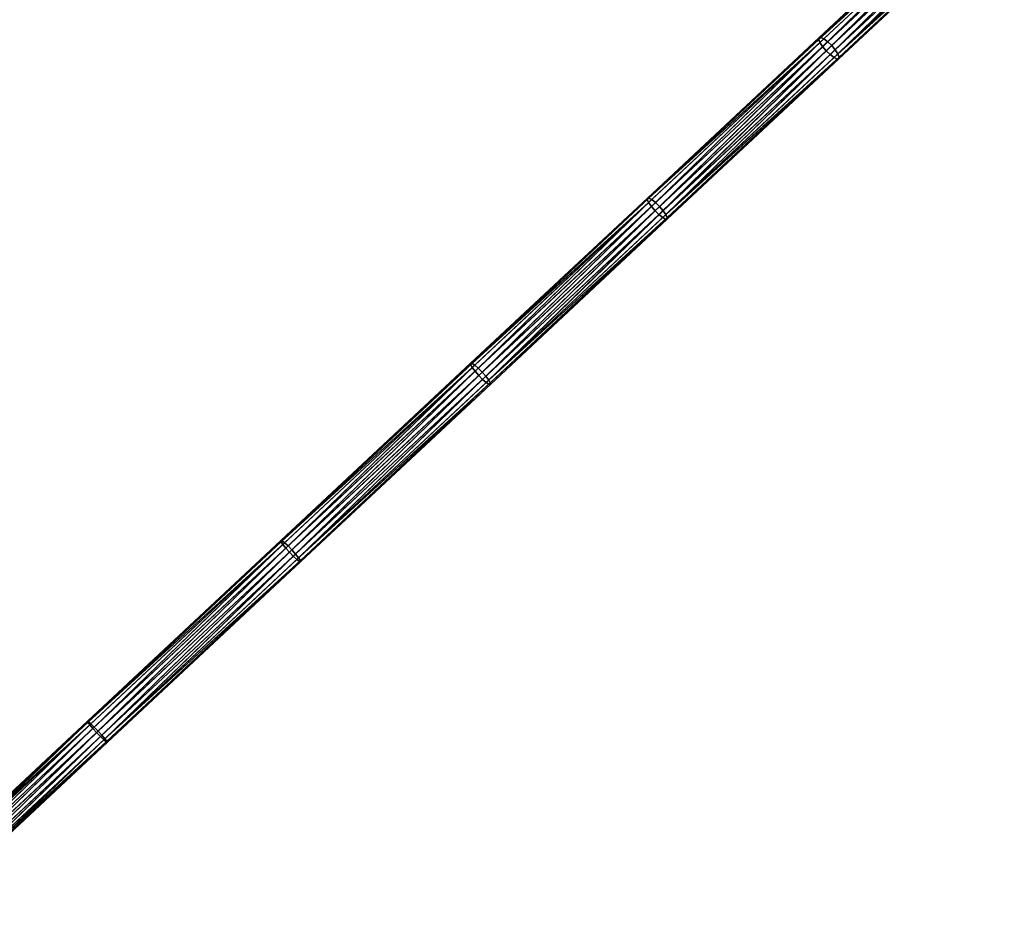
# Model space of a CAD drawing. Header units: millimetres. Extents: x 64 to 3333, y 103 to 3347.
# Tile 67 of 256: x 1356 to 1525, y 1409 to 1566. Entities that reach past the tile are written whole.
import ezdxf

# ---------------------------------------------------------------- set-up
doc = ezdxf.new("R2010")
doc.units = ezdxf.units.MM
doc.header["$LTSCALE"] = 25.4
doc.layers.get('0').update_dxf_attribs({"true_color": 0xff5454})

# ---------------------------------------------------------------- blocks, each defined once
blk = doc.blocks.new('SPIDER-6785-9743.STL')
at = {"color": 0}
mesh = blk.add_polyface(dxfattribs=at)
corners = [(1521.33, 1588.65, 1112.68), (1493.06, 1562.48, 1100.18), (1493.01, 1562.17, 1101.1), (1521.42, 1588.99, 1111.77)]
mesh.append_faces([[corners[k] for k in face] for face in [(0, 1, 2), (1, 0, 3)]], dxfattribs={"vtx0": -1, "color": 0})
mesh = blk.add_polyface(dxfattribs=at)
corners = [(1521.52, 1588.08, 1113.45), (1493.01, 1562.17, 1101.1), (1493.22, 1561.63, 1101.89), (1521.33, 1588.65, 1112.68)]
mesh.append_faces([[corners[k] for k in face] for face in [(0, 1, 2), (1, 0, 3)]], dxfattribs={"vtx0": -1, "color": 0})
mesh = blk.add_polyface(dxfattribs=at)
corners = [(1493.06, 1562.48, 1100.18), (1521.77, 1589.06, 1110.86), (1493.37, 1562.52, 1099.26), (1521.42, 1588.99, 1111.77)]
mesh.append_faces([[corners[k] for k in face] for face in [(0, 1, 2), (1, 0, 3)]], dxfattribs={"vtx0": -1, "color": 0})
mesh = blk.add_polyface(dxfattribs=at)
corners = [(1493.37, 1562.52, 1099.26), (1522.32, 1588.83, 1110.09), (1493.9, 1562.26, 1098.47), (1521.77, 1589.06, 1110.86)]
mesh.append_faces([[corners[k] for k in face] for face in [(0, 1, 2), (1, 0, 3)]], dxfattribs={"vtx0": -1, "color": 0})
mesh = blk.add_polyface(dxfattribs=at)
corners = [(1522.32, 1588.83, 1110.09), (1494.55, 1561.77, 1097.95), (1493.9, 1562.26, 1098.47), (1523, 1588.36, 1109.57)]
mesh.append_faces([[corners[k] for k in face] for face in [(0, 1, 2), (1, 0, 3)]], dxfattribs={"vtx0": -1, "color": 0})
mesh = blk.add_polyface(dxfattribs=at)
corners = [(1523, 1588.36, 1109.57), (1495.24, 1561.1, 1097.77), (1494.55, 1561.77, 1097.95), (1523.69, 1587.7, 1109.39)]
mesh.append_faces([[corners[k] for k in face] for face in [(0, 1, 2), (1, 0, 3)]], dxfattribs={"vtx0": -1, "color": 0})
mesh = blk.add_polyface(dxfattribs=at)
corners = [(1493.67, 1560.94, 1102.41), (1521.52, 1588.08, 1113.45), (1493.22, 1561.63, 1101.89), (1521.95, 1587.37, 1113.96)]
mesh.append_faces([[corners[k] for k in face] for face in [(0, 1, 2), (1, 0, 3)]], dxfattribs={"vtx0": -1, "color": 0})
mesh = blk.add_polyface(dxfattribs=at)
corners = [(1494.29, 1560.21, 1102.59), (1521.95, 1587.37, 1113.96), (1493.67, 1560.94, 1102.41), (1522.56, 1586.63, 1114.14)]
mesh.append_faces([[corners[k] for k in face] for face in [(0, 1, 2), (1, 0, 3)]], dxfattribs={"vtx0": -1, "color": 0})
mesh = blk.add_polyface(dxfattribs=at)
corners = [(1494.98, 1559.55, 1102.41), (1522.56, 1586.63, 1114.14), (1494.29, 1560.21, 1102.59), (1523.25, 1585.98, 1113.96)]
mesh.append_faces([[corners[k] for k in face] for face in [(0, 1, 2), (1, 0, 3)]], dxfattribs={"vtx0": -1, "color": 0})
mesh = blk.add_polyface(dxfattribs=at)
corners = [(1523.69, 1587.7, 1109.39), (1495.86, 1560.37, 1097.95), (1495.24, 1561.1, 1097.77), (1524.3, 1586.96, 1109.57)]
mesh.append_faces([[corners[k] for k in face] for face in [(0, 1, 2), (1, 0, 3)]], dxfattribs={"vtx0": -1, "color": 0})
mesh = blk.add_polyface(dxfattribs=at)
corners = [(1524.3, 1586.96, 1109.57), (1496.31, 1559.68, 1098.47), (1495.86, 1560.37, 1097.95), (1524.74, 1586.25, 1110.09)]
mesh.append_faces([[corners[k] for k in face] for face in [(0, 1, 2), (1, 0, 3)]], dxfattribs={"vtx0": -1, "color": 0})
mesh = blk.add_polyface(dxfattribs=at)
corners = [(1495.64, 1559.05, 1101.89), (1523.25, 1585.98, 1113.96), (1494.98, 1559.55, 1102.41), (1523.93, 1585.5, 1113.45)]
mesh.append_faces([[corners[k] for k in face] for face in [(0, 1, 2), (1, 0, 3)]], dxfattribs={"vtx0": -1, "color": 0})
mesh = blk.add_polyface(dxfattribs=at)
corners = [(1524.49, 1585.28, 1112.68), (1495.64, 1559.05, 1101.89), (1496.16, 1558.8, 1101.1), (1523.93, 1585.5, 1113.45)]
mesh.append_faces([[corners[k] for k in face] for face in [(0, 1, 2), (1, 0, 3)]], dxfattribs={"vtx0": -1, "color": 0})
mesh = blk.add_polyface(dxfattribs=at)
corners = [(1524.83, 1585.34, 1111.77), (1496.16, 1558.8, 1101.1), (1496.47, 1558.83, 1100.18), (1524.49, 1585.28, 1112.68)]
mesh.append_faces([[corners[k] for k in face] for face in [(0, 1, 2), (1, 0, 3)]], dxfattribs={"vtx0": -1, "color": 0})
mesh = blk.add_polyface(dxfattribs=at)
corners = [(1496.31, 1559.68, 1098.47), (1524.92, 1585.68, 1110.86), (1496.53, 1559.14, 1099.26), (1524.74, 1586.25, 1110.09)]
mesh.append_faces([[corners[k] for k in face] for face in [(0, 1, 2), (1, 0, 3)]], dxfattribs={"vtx0": -1, "color": 0})
mesh = blk.add_polyface(dxfattribs=at)
corners = [(1496.53, 1559.14, 1099.26), (1524.83, 1585.34, 1111.77), (1496.47, 1558.83, 1100.18), (1524.92, 1585.68, 1110.86)]
mesh.append_faces([[corners[k] for k in face] for face in [(0, 1, 2), (1, 0, 3)]], dxfattribs={"vtx0": -1, "color": 0})
mesh = blk.add_polyface(dxfattribs=at)
corners = [(1493.01, 1562.17, 1101.1), (1463.54, 1534.89, 1090.33), (1463.52, 1534.61, 1091.26), (1493.06, 1562.48, 1100.18)]
mesh.append_faces([[corners[k] for k in face] for face in [(0, 1, 2), (1, 0, 3)]], dxfattribs={"vtx0": -1, "color": 0})
mesh = blk.add_polyface(dxfattribs=at)
corners = [(1493.22, 1561.63, 1101.89), (1463.52, 1534.61, 1091.26), (1463.76, 1534.1, 1092.05), (1493.01, 1562.17, 1101.1)]
mesh.append_faces([[corners[k] for k in face] for face in [(0, 1, 2), (1, 0, 3)]], dxfattribs={"vtx0": -1, "color": 0})
mesh = blk.add_polyface(dxfattribs=at)
corners = [(1463.54, 1534.89, 1090.33), (1493.37, 1562.52, 1099.26), (1463.82, 1534.89, 1089.39), (1493.06, 1562.48, 1100.18)]
mesh.append_faces([[corners[k] for k in face] for face in [(0, 1, 2), (1, 0, 3)]], dxfattribs={"vtx0": -1, "color": 0})
mesh = blk.add_polyface(dxfattribs=at)
corners = [(1464.23, 1533.43, 1092.58), (1493.22, 1561.63, 1101.89), (1463.76, 1534.1, 1092.05), (1493.67, 1560.94, 1102.41)]
mesh.append_faces([[corners[k] for k in face] for face in [(0, 1, 2), (1, 0, 3)]], dxfattribs={"vtx0": -1, "color": 0})
mesh = blk.add_polyface(dxfattribs=at)
corners = [(1463.82, 1534.89, 1089.39), (1493.9, 1562.26, 1098.47), (1464.31, 1534.61, 1088.6), (1493.37, 1562.52, 1099.26)]
mesh.append_faces([[corners[k] for k in face] for face in [(0, 1, 2), (1, 0, 3)]], dxfattribs={"vtx0": -1, "color": 0})
mesh = blk.add_polyface(dxfattribs=at)
corners = [(1493.9, 1562.26, 1098.47), (1464.95, 1534.1, 1088.07), (1464.31, 1534.61, 1088.6), (1494.55, 1561.77, 1097.95)]
mesh.append_faces([[corners[k] for k in face] for face in [(0, 1, 2), (1, 0, 3)]], dxfattribs={"vtx0": -1, "color": 0})
mesh = blk.add_polyface(dxfattribs=at)
corners = [(1494.55, 1561.77, 1097.95), (1465.63, 1533.43, 1087.88), (1464.95, 1534.1, 1088.07), (1495.24, 1561.1, 1097.77)]
mesh.append_faces([[corners[k] for k in face] for face in [(0, 1, 2), (1, 0, 3)]], dxfattribs={"vtx0": -1, "color": 0})
mesh = blk.add_polyface(dxfattribs=at)
corners = [(1495.24, 1561.1, 1097.77), (1466.26, 1532.7, 1088.07), (1465.63, 1533.43, 1087.88), (1495.86, 1560.37, 1097.95)]
mesh.append_faces([[corners[k] for k in face] for face in [(0, 1, 2), (1, 0, 3)]], dxfattribs={"vtx0": -1, "color": 0})
mesh = blk.add_polyface(dxfattribs=at)
corners = [(1464.86, 1532.7, 1092.77), (1493.67, 1560.94, 1102.41), (1464.23, 1533.43, 1092.58), (1494.29, 1560.21, 1102.59)]
mesh.append_faces([[corners[k] for k in face] for face in [(0, 1, 2), (1, 0, 3)]], dxfattribs={"vtx0": -1, "color": 0})
mesh = blk.add_polyface(dxfattribs=at)
corners = [(1465.54, 1532.03, 1092.58), (1494.29, 1560.21, 1102.59), (1464.86, 1532.7, 1092.77), (1494.98, 1559.55, 1102.41)]
mesh.append_faces([[corners[k] for k in face] for face in [(0, 1, 2), (1, 0, 3)]], dxfattribs={"vtx0": -1, "color": 0})
mesh = blk.add_polyface(dxfattribs=at)
corners = [(1466.18, 1531.52, 1092.05), (1494.98, 1559.55, 1102.41), (1465.54, 1532.03, 1092.58), (1495.64, 1559.05, 1101.89)]
mesh.append_faces([[corners[k] for k in face] for face in [(0, 1, 2), (1, 0, 3)]], dxfattribs={"vtx0": -1, "color": 0})
mesh = blk.add_polyface(dxfattribs=at)
corners = [(1495.86, 1560.37, 1097.95), (1466.73, 1532.03, 1088.6), (1466.26, 1532.7, 1088.07), (1496.31, 1559.68, 1098.47)]
mesh.append_faces([[corners[k] for k in face] for face in [(0, 1, 2), (1, 0, 3)]], dxfattribs={"vtx0": -1, "color": 0})
mesh = blk.add_polyface(dxfattribs=at)
corners = [(1466.73, 1532.03, 1088.6), (1496.53, 1559.14, 1099.26), (1466.97, 1531.52, 1089.39), (1496.31, 1559.68, 1098.47)]
mesh.append_faces([[corners[k] for k in face] for face in [(0, 1, 2), (1, 0, 3)]], dxfattribs={"vtx0": -1, "color": 0})
mesh = blk.add_polyface(dxfattribs=at)
corners = [(1496.16, 1558.8, 1101.1), (1466.18, 1531.52, 1092.05), (1466.67, 1531.24, 1091.26), (1495.64, 1559.05, 1101.89)]
mesh.append_faces([[corners[k] for k in face] for face in [(0, 1, 2), (1, 0, 3)]], dxfattribs={"vtx0": -1, "color": 0})
mesh = blk.add_polyface(dxfattribs=at)
corners = [(1496.47, 1558.83, 1100.18), (1466.67, 1531.24, 1091.26), (1466.95, 1531.24, 1090.33), (1496.16, 1558.8, 1101.1)]
mesh.append_faces([[corners[k] for k in face] for face in [(0, 1, 2), (1, 0, 3)]], dxfattribs={"vtx0": -1, "color": 0})
mesh = blk.add_polyface(dxfattribs=at)
corners = [(1466.97, 1531.52, 1089.39), (1496.47, 1558.83, 1100.18), (1466.95, 1531.24, 1090.33), (1496.53, 1559.14, 1099.26)]
mesh.append_faces([[corners[k] for k in face] for face in [(0, 1, 2), (1, 0, 3)]], dxfattribs={"vtx0": -1, "color": 0})
mesh = blk.add_polyface(dxfattribs=at)
corners = [(1463.52, 1534.61, 1091.26), (1433.14, 1506.48, 1082.31), (1433.15, 1506.23, 1083.25), (1463.54, 1534.89, 1090.33)]
mesh.append_faces([[corners[k] for k in face] for face in [(0, 1, 2), (1, 0, 3)]], dxfattribs={"vtx0": -1, "color": 0})
mesh = blk.add_polyface(dxfattribs=at)
corners = [(1433.14, 1506.48, 1082.31), (1463.82, 1534.89, 1089.39), (1433.39, 1506.45, 1081.36), (1463.54, 1534.89, 1090.33)]
mesh.append_faces([[corners[k] for k in face] for face in [(0, 1, 2), (1, 0, 3)]], dxfattribs={"vtx0": -1, "color": 0})
mesh = blk.add_polyface(dxfattribs=at)
corners = [(1463.76, 1534.1, 1092.05), (1433.15, 1506.23, 1083.25), (1433.43, 1505.74, 1084.05), (1463.52, 1534.61, 1091.26)]
mesh.append_faces([[corners[k] for k in face] for face in [(0, 1, 2), (1, 0, 3)]], dxfattribs={"vtx0": -1, "color": 0})
mesh = blk.add_polyface(dxfattribs=at)
corners = [(1433.39, 1506.45, 1081.36), (1464.31, 1534.61, 1088.6), (1433.86, 1506.15, 1080.56), (1463.82, 1534.89, 1089.39)]
mesh.append_faces([[corners[k] for k in face] for face in [(0, 1, 2), (1, 0, 3)]], dxfattribs={"vtx0": -1, "color": 0})
mesh = blk.add_polyface(dxfattribs=at)
corners = [(1433.91, 1505.09, 1084.58), (1463.76, 1534.1, 1092.05), (1433.43, 1505.74, 1084.05), (1464.23, 1533.43, 1092.58)]
mesh.append_faces([[corners[k] for k in face] for face in [(0, 1, 2), (1, 0, 3)]], dxfattribs={"vtx0": -1, "color": 0})
mesh = blk.add_polyface(dxfattribs=at)
corners = [(1464.31, 1534.61, 1088.6), (1434.47, 1505.61, 1080.03), (1433.86, 1506.15, 1080.56), (1464.95, 1534.1, 1088.07)]
mesh.append_faces([[corners[k] for k in face] for face in [(0, 1, 2), (1, 0, 3)]], dxfattribs={"vtx0": -1, "color": 0})
mesh = blk.add_polyface(dxfattribs=at)
corners = [(1464.95, 1534.1, 1088.07), (1435.15, 1504.94, 1079.84), (1434.47, 1505.61, 1080.03), (1465.63, 1533.43, 1087.88)]
mesh.append_faces([[corners[k] for k in face] for face in [(0, 1, 2), (1, 0, 3)]], dxfattribs={"vtx0": -1, "color": 0})
mesh = blk.add_polyface(dxfattribs=at)
corners = [(1434.54, 1504.37, 1084.77), (1464.23, 1533.43, 1092.58), (1433.91, 1505.09, 1084.58), (1464.86, 1532.7, 1092.77)]
mesh.append_faces([[corners[k] for k in face] for face in [(0, 1, 2), (1, 0, 3)]], dxfattribs={"vtx0": -1, "color": 0})
mesh = blk.add_polyface(dxfattribs=at)
corners = [(1435.22, 1503.69, 1084.58), (1464.86, 1532.7, 1092.77), (1434.54, 1504.37, 1084.77), (1465.54, 1532.03, 1092.58)]
mesh.append_faces([[corners[k] for k in face] for face in [(0, 1, 2), (1, 0, 3)]], dxfattribs={"vtx0": -1, "color": 0})
mesh = blk.add_polyface(dxfattribs=at)
corners = [(1465.63, 1533.43, 1087.88), (1435.78, 1504.22, 1080.03), (1435.15, 1504.94, 1079.84), (1466.26, 1532.7, 1088.07)]
mesh.append_faces([[corners[k] for k in face] for face in [(0, 1, 2), (1, 0, 3)]], dxfattribs={"vtx0": -1, "color": 0})
mesh = blk.add_polyface(dxfattribs=at)
corners = [(1466.26, 1532.7, 1088.07), (1436.27, 1503.56, 1080.56), (1435.78, 1504.22, 1080.03), (1466.73, 1532.03, 1088.6)]
mesh.append_faces([[corners[k] for k in face] for face in [(0, 1, 2), (1, 0, 3)]], dxfattribs={"vtx0": -1, "color": 0})
mesh = blk.add_polyface(dxfattribs=at)
corners = [(1435.84, 1503.16, 1084.05), (1465.54, 1532.03, 1092.58), (1435.22, 1503.69, 1084.58), (1466.18, 1531.52, 1092.05)]
mesh.append_faces([[corners[k] for k in face] for face in [(0, 1, 2), (1, 0, 3)]], dxfattribs={"vtx0": -1, "color": 0})
mesh = blk.add_polyface(dxfattribs=at)
corners = [(1466.67, 1531.24, 1091.26), (1435.84, 1503.16, 1084.05), (1436.31, 1502.86, 1083.25), (1466.18, 1531.52, 1092.05)]
mesh.append_faces([[corners[k] for k in face] for face in [(0, 1, 2), (1, 0, 3)]], dxfattribs={"vtx0": -1, "color": 0})
mesh = blk.add_polyface(dxfattribs=at)
corners = [(1436.27, 1503.56, 1080.56), (1466.97, 1531.52, 1089.39), (1436.54, 1503.08, 1081.36), (1466.73, 1532.03, 1088.6)]
mesh.append_faces([[corners[k] for k in face] for face in [(0, 1, 2), (1, 0, 3)]], dxfattribs={"vtx0": -1, "color": 0})
mesh = blk.add_polyface(dxfattribs=at)
corners = [(1466.95, 1531.24, 1090.33), (1436.31, 1502.86, 1083.25), (1436.55, 1502.83, 1082.31), (1466.67, 1531.24, 1091.26)]
mesh.append_faces([[corners[k] for k in face] for face in [(0, 1, 2), (1, 0, 3)]], dxfattribs={"vtx0": -1, "color": 0})
mesh = blk.add_polyface(dxfattribs=at)
corners = [(1436.54, 1503.08, 1081.36), (1466.95, 1531.24, 1090.33), (1436.55, 1502.83, 1082.31), (1466.97, 1531.52, 1089.39)]
mesh.append_faces([[corners[k] for k in face] for face in [(0, 1, 2), (1, 0, 3)]], dxfattribs={"vtx0": -1, "color": 0})
mesh = blk.add_polyface(dxfattribs=at)
corners = [(1400.55, 1475.76, 1076.83), (1433.14, 1506.48, 1082.31), (1400.5, 1475.98, 1075.88), (1433.15, 1506.23, 1083.25)]
mesh.append_faces([[corners[k] for k in face] for face in [(0, 1, 2), (1, 0, 3)]], dxfattribs={"vtx0": -1, "color": 0})
mesh = blk.add_polyface(dxfattribs=at)
corners = [(1400.5, 1475.98, 1075.88), (1433.39, 1506.45, 1081.36), (1400.72, 1475.91, 1074.93), (1433.14, 1506.48, 1082.31)]
mesh.append_faces([[corners[k] for k in face] for face in [(0, 1, 2), (1, 0, 3)]], dxfattribs={"vtx0": -1, "color": 0})
mesh = blk.add_polyface(dxfattribs=at)
corners = [(1433.43, 1505.74, 1084.05), (1400.55, 1475.76, 1076.83), (1400.85, 1475.3, 1077.64), (1433.15, 1506.23, 1083.25)]
mesh.append_faces([[corners[k] for k in face] for face in [(0, 1, 2), (1, 0, 3)]], dxfattribs={"vtx0": -1, "color": 0})
mesh = blk.add_polyface(dxfattribs=at)
corners = [(1400.72, 1475.91, 1074.93), (1433.86, 1506.15, 1080.56), (1401.16, 1475.58, 1074.13), (1433.39, 1506.45, 1081.36)]
mesh.append_faces([[corners[k] for k in face] for face in [(0, 1, 2), (1, 0, 3)]], dxfattribs={"vtx0": -1, "color": 0})
mesh = blk.add_polyface(dxfattribs=at)
corners = [(1401.36, 1474.66, 1078.18), (1433.43, 1505.74, 1084.05), (1400.85, 1475.3, 1077.64), (1433.91, 1505.09, 1084.58)]
mesh.append_faces([[corners[k] for k in face] for face in [(0, 1, 2), (1, 0, 3)]], dxfattribs={"vtx0": -1, "color": 0})
mesh = blk.add_polyface(dxfattribs=at)
corners = [(1433.86, 1506.15, 1080.56), (1401.76, 1475.04, 1073.59), (1401.16, 1475.58, 1074.13), (1434.47, 1505.61, 1080.03)]
mesh.append_faces([[corners[k] for k in face] for face in [(0, 1, 2), (1, 0, 3)]], dxfattribs={"vtx0": -1, "color": 0})
mesh = blk.add_polyface(dxfattribs=at)
corners = [(1434.47, 1505.61, 1080.03), (1402.43, 1474.35, 1073.4), (1401.76, 1475.04, 1073.59), (1435.15, 1504.94, 1079.84)]
mesh.append_faces([[corners[k] for k in face] for face in [(0, 1, 2), (1, 0, 3)]], dxfattribs={"vtx0": -1, "color": 0})
mesh = blk.add_polyface(dxfattribs=at)
corners = [(1401.99, 1473.95, 1078.37), (1433.91, 1505.09, 1084.58), (1401.36, 1474.66, 1078.18), (1434.54, 1504.37, 1084.77)]
mesh.append_faces([[corners[k] for k in face] for face in [(0, 1, 2), (1, 0, 3)]], dxfattribs={"vtx0": -1, "color": 0})
mesh = blk.add_polyface(dxfattribs=at)
corners = [(1402.66, 1473.26, 1078.18), (1434.54, 1504.37, 1084.77), (1401.99, 1473.95, 1078.37), (1435.22, 1503.69, 1084.58)]
mesh.append_faces([[corners[k] for k in face] for face in [(0, 1, 2), (1, 0, 3)]], dxfattribs={"vtx0": -1, "color": 0})
mesh = blk.add_polyface(dxfattribs=at)
corners = [(1435.15, 1504.94, 1079.84), (1403.06, 1473.64, 1073.59), (1402.43, 1474.35, 1073.4), (1435.78, 1504.22, 1080.03)]
mesh.append_faces([[corners[k] for k in face] for face in [(0, 1, 2), (1, 0, 3)]], dxfattribs={"vtx0": -1, "color": 0})
mesh = blk.add_polyface(dxfattribs=at)
corners = [(1403.26, 1472.71, 1077.64), (1435.22, 1503.69, 1084.58), (1402.66, 1473.26, 1078.18), (1435.84, 1503.16, 1084.05)]
mesh.append_faces([[corners[k] for k in face] for face in [(0, 1, 2), (1, 0, 3)]], dxfattribs={"vtx0": -1, "color": 0})
mesh = blk.add_polyface(dxfattribs=at)
corners = [(1435.78, 1504.22, 1080.03), (1403.57, 1473, 1074.13), (1403.06, 1473.64, 1073.59), (1436.27, 1503.56, 1080.56)]
mesh.append_faces([[corners[k] for k in face] for face in [(0, 1, 2), (1, 0, 3)]], dxfattribs={"vtx0": -1, "color": 0})
mesh = blk.add_polyface(dxfattribs=at)
corners = [(1403.57, 1473, 1074.13), (1436.54, 1503.08, 1081.36), (1403.87, 1472.54, 1074.93), (1436.27, 1503.56, 1080.56)]
mesh.append_faces([[corners[k] for k in face] for face in [(0, 1, 2), (1, 0, 3)]], dxfattribs={"vtx0": -1, "color": 0})
mesh = blk.add_polyface(dxfattribs=at)
corners = [(1436.31, 1502.86, 1083.25), (1403.26, 1472.71, 1077.64), (1403.7, 1472.38, 1076.83), (1435.84, 1503.16, 1084.05)]
mesh.append_faces([[corners[k] for k in face] for face in [(0, 1, 2), (1, 0, 3)]], dxfattribs={"vtx0": -1, "color": 0})
mesh = blk.add_polyface(dxfattribs=at)
corners = [(1436.55, 1502.83, 1082.31), (1403.7, 1472.38, 1076.83), (1403.92, 1472.32, 1075.88), (1436.31, 1502.86, 1083.25)]
mesh.append_faces([[corners[k] for k in face] for face in [(0, 1, 2), (1, 0, 3)]], dxfattribs={"vtx0": -1, "color": 0})
mesh = blk.add_polyface(dxfattribs=at)
corners = [(1436.54, 1503.08, 1081.36), (1403.92, 1472.32, 1075.88), (1403.87, 1472.54, 1074.93), (1436.55, 1502.83, 1082.31)]
mesh.append_faces([[corners[k] for k in face] for face in [(0, 1, 2), (1, 0, 3)]], dxfattribs={"vtx0": -1, "color": 0})
mesh = blk.add_polyface(dxfattribs=at)
corners = [(1367.34, 1444.72, 1072.47), (1400.5, 1475.98, 1075.88), (1367.26, 1444.9, 1071.51), (1400.55, 1475.76, 1076.83)]
mesh.append_faces([[corners[k] for k in face] for face in [(0, 1, 2), (1, 0, 3)]], dxfattribs={"vtx0": -1, "color": 0})
mesh = blk.add_polyface(dxfattribs=at)
corners = [(1367.26, 1444.9, 1071.51), (1400.72, 1475.91, 1074.93), (1367.44, 1444.81, 1070.56), (1400.5, 1475.98, 1075.88)]
mesh.append_faces([[corners[k] for k in face] for face in [(0, 1, 2), (1, 0, 3)]], dxfattribs={"vtx0": -1, "color": 0})
mesh = blk.add_polyface(dxfattribs=at)
corners = [(1400.85, 1475.3, 1077.64), (1367.34, 1444.72, 1072.47), (1367.67, 1444.28, 1073.28), (1400.55, 1475.76, 1076.83)]
mesh.append_faces([[corners[k] for k in face] for face in [(0, 1, 2), (1, 0, 3)]], dxfattribs={"vtx0": -1, "color": 0})
mesh = blk.add_polyface(dxfattribs=at)
corners = [(1367.44, 1444.81, 1070.56), (1401.16, 1475.58, 1074.13), (1367.85, 1444.46, 1069.75), (1400.72, 1475.91, 1074.93)]
mesh.append_faces([[corners[k] for k in face] for face in [(0, 1, 2), (1, 0, 3)]], dxfattribs={"vtx0": -1, "color": 0})
mesh = blk.add_polyface(dxfattribs=at)
corners = [(1368.19, 1443.66, 1073.82), (1400.85, 1475.3, 1077.64), (1367.67, 1444.28, 1073.28), (1401.36, 1474.66, 1078.18)]
mesh.append_faces([[corners[k] for k in face] for face in [(0, 1, 2), (1, 0, 3)]], dxfattribs={"vtx0": -1, "color": 0})
mesh = blk.add_polyface(dxfattribs=at)
corners = [(1401.16, 1475.58, 1074.13), (1368.44, 1443.89, 1069.21), (1367.85, 1444.46, 1069.75), (1401.76, 1475.04, 1073.59)]
mesh.append_faces([[corners[k] for k in face] for face in [(0, 1, 2), (1, 0, 3)]], dxfattribs={"vtx0": -1, "color": 0})
mesh = blk.add_polyface(dxfattribs=at)
corners = [(1401.76, 1475.04, 1073.59), (1369.1, 1443.2, 1069.02), (1368.44, 1443.89, 1069.21), (1402.43, 1474.35, 1073.4)]
mesh.append_faces([[corners[k] for k in face] for face in [(0, 1, 2), (1, 0, 3)]], dxfattribs={"vtx0": -1, "color": 0})
mesh = blk.add_polyface(dxfattribs=at)
corners = [(1368.83, 1442.95, 1074.01), (1401.36, 1474.66, 1078.18), (1368.19, 1443.66, 1073.82), (1401.99, 1473.95, 1078.37)]
mesh.append_faces([[corners[k] for k in face] for face in [(0, 1, 2), (1, 0, 3)]], dxfattribs={"vtx0": -1, "color": 0})
mesh = blk.add_polyface(dxfattribs=at)
corners = [(1369.5, 1442.26, 1073.82), (1401.99, 1473.95, 1078.37), (1368.83, 1442.95, 1074.01), (1402.66, 1473.26, 1078.18)]
mesh.append_faces([[corners[k] for k in face] for face in [(0, 1, 2), (1, 0, 3)]], dxfattribs={"vtx0": -1, "color": 0})
mesh = blk.add_polyface(dxfattribs=at)
corners = [(1402.43, 1474.35, 1073.4), (1369.74, 1442.49, 1069.21), (1369.1, 1443.2, 1069.02), (1403.06, 1473.64, 1073.59)]
mesh.append_faces([[corners[k] for k in face] for face in [(0, 1, 2), (1, 0, 3)]], dxfattribs={"vtx0": -1, "color": 0})
mesh = blk.add_polyface(dxfattribs=at)
corners = [(1370.08, 1441.7, 1073.28), (1402.66, 1473.26, 1078.18), (1369.5, 1442.26, 1073.82), (1403.26, 1472.71, 1077.64)]
mesh.append_faces([[corners[k] for k in face] for face in [(0, 1, 2), (1, 0, 3)]], dxfattribs={"vtx0": -1, "color": 0})
mesh = blk.add_polyface(dxfattribs=at)
corners = [(1403.06, 1473.64, 1073.59), (1370.27, 1441.87, 1069.75), (1369.74, 1442.49, 1069.21), (1403.57, 1473, 1074.13)]
mesh.append_faces([[corners[k] for k in face] for face in [(0, 1, 2), (1, 0, 3)]], dxfattribs={"vtx0": -1, "color": 0})
mesh = blk.add_polyface(dxfattribs=at)
corners = [(1370.27, 1441.87, 1069.75), (1403.87, 1472.54, 1074.93), (1370.59, 1441.44, 1070.56), (1403.57, 1473, 1074.13)]
mesh.append_faces([[corners[k] for k in face] for face in [(0, 1, 2), (1, 0, 3)]], dxfattribs={"vtx0": -1, "color": 0})
mesh = blk.add_polyface(dxfattribs=at)
corners = [(1403.7, 1472.38, 1076.83), (1370.08, 1441.7, 1073.28), (1370.49, 1441.34, 1072.47), (1403.26, 1472.71, 1077.64)]
mesh.append_faces([[corners[k] for k in face] for face in [(0, 1, 2), (1, 0, 3)]], dxfattribs={"vtx0": -1, "color": 0})
mesh = blk.add_polyface(dxfattribs=at)
corners = [(1403.92, 1472.32, 1075.88), (1370.49, 1441.34, 1072.47), (1370.67, 1441.25, 1071.51), (1403.7, 1472.38, 1076.83)]
mesh.append_faces([[corners[k] for k in face] for face in [(0, 1, 2), (1, 0, 3)]], dxfattribs={"vtx0": -1, "color": 0})
mesh = blk.add_polyface(dxfattribs=at)
corners = [(1403.87, 1472.54, 1074.93), (1370.67, 1441.25, 1071.51), (1370.59, 1441.44, 1070.56), (1403.92, 1472.32, 1075.88)]
mesh.append_faces([[corners[k] for k in face] for face in [(0, 1, 2), (1, 0, 3)]], dxfattribs={"vtx0": -1, "color": 0})
mesh = blk.add_polyface(dxfattribs=at)
corners = [(1332.61, 1412.26, 1070.1), (1367.26, 1444.9, 1071.51), (1332.5, 1412.41, 1069.14), (1367.34, 1444.72, 1072.47)]
mesh.append_faces([[corners[k] for k in face] for face in [(0, 1, 2), (1, 0, 3)]], dxfattribs={"vtx0": -1, "color": 0})
mesh = blk.add_polyface(dxfattribs=at)
corners = [(1332.5, 1412.41, 1069.14), (1367.44, 1444.81, 1070.56), (1332.65, 1412.29, 1068.18), (1367.26, 1444.9, 1071.51)]
mesh.append_faces([[corners[k] for k in face] for face in [(0, 1, 2), (1, 0, 3)]], dxfattribs={"vtx0": -1, "color": 0})
mesh = blk.add_polyface(dxfattribs=at)
corners = [(1332.96, 1411.84, 1070.91), (1367.34, 1444.72, 1072.47), (1332.61, 1412.26, 1070.1), (1367.67, 1444.28, 1073.28)]
mesh.append_faces([[corners[k] for k in face] for face in [(0, 1, 2), (1, 0, 3)]], dxfattribs={"vtx0": -1, "color": 0})
mesh = blk.add_polyface(dxfattribs=at)
corners = [(1332.65, 1412.29, 1068.18), (1367.85, 1444.46, 1069.75), (1333.03, 1411.91, 1067.37), (1367.44, 1444.81, 1070.56)]
mesh.append_faces([[corners[k] for k in face] for face in [(0, 1, 2), (1, 0, 3)]], dxfattribs={"vtx0": -1, "color": 0})
mesh = blk.add_polyface(dxfattribs=at)
corners = [(1333.51, 1411.24, 1071.45), (1367.67, 1444.28, 1073.28), (1332.96, 1411.84, 1070.91), (1368.19, 1443.66, 1073.82)]
mesh.append_faces([[corners[k] for k in face] for face in [(0, 1, 2), (1, 0, 3)]], dxfattribs={"vtx0": -1, "color": 0})
mesh = blk.add_polyface(dxfattribs=at)
corners = [(1367.85, 1444.46, 1069.75), (1333.6, 1411.33, 1066.83), (1333.03, 1411.91, 1067.37), (1368.44, 1443.89, 1069.21)]
mesh.append_faces([[corners[k] for k in face] for face in [(0, 1, 2), (1, 0, 3)]], dxfattribs={"vtx0": -1, "color": 0})
mesh = blk.add_polyface(dxfattribs=at)
corners = [(1334.16, 1410.54, 1071.64), (1368.19, 1443.66, 1073.82), (1333.51, 1411.24, 1071.45), (1368.83, 1442.95, 1074.01)]
mesh.append_faces([[corners[k] for k in face] for face in [(0, 1, 2), (1, 0, 3)]], dxfattribs={"vtx0": -1, "color": 0})
mesh = blk.add_polyface(dxfattribs=at)
corners = [(1368.44, 1443.89, 1069.21), (1334.25, 1410.63, 1066.64), (1333.6, 1411.33, 1066.83), (1369.1, 1443.2, 1069.02)]
mesh.append_faces([[corners[k] for k in face] for face in [(0, 1, 2), (1, 0, 3)]], dxfattribs={"vtx0": -1, "color": 0})
mesh = blk.add_polyface(dxfattribs=at)
corners = [(1334.81, 1409.84, 1071.45), (1368.83, 1442.95, 1074.01), (1334.16, 1410.54, 1071.64), (1369.5, 1442.26, 1073.82)]
mesh.append_faces([[corners[k] for k in face] for face in [(0, 1, 2), (1, 0, 3)]], dxfattribs={"vtx0": -1, "color": 0})
mesh = blk.add_polyface(dxfattribs=at)
corners = [(1369.1, 1443.2, 1069.02), (1334.9, 1409.93, 1066.83), (1334.25, 1410.63, 1066.64), (1369.74, 1442.49, 1069.21)]
mesh.append_faces([[corners[k] for k in face] for face in [(0, 1, 2), (1, 0, 3)]], dxfattribs={"vtx0": -1, "color": 0})
mesh = blk.add_polyface(dxfattribs=at)
corners = [(1335.38, 1409.26, 1070.91), (1369.5, 1442.26, 1073.82), (1334.81, 1409.84, 1071.45), (1370.08, 1441.7, 1073.28)]
mesh.append_faces([[corners[k] for k in face] for face in [(0, 1, 2), (1, 0, 3)]], dxfattribs={"vtx0": -1, "color": 0})
mesh = blk.add_polyface(dxfattribs=at)
corners = [(1369.74, 1442.49, 1069.21), (1335.45, 1409.33, 1067.37), (1334.9, 1409.93, 1066.83), (1370.27, 1441.87, 1069.75)]
mesh.append_faces([[corners[k] for k in face] for face in [(0, 1, 2), (1, 0, 3)]], dxfattribs={"vtx0": -1, "color": 0})
mesh = blk.add_polyface(dxfattribs=at)
corners = [(1370.49, 1441.34, 1072.47), (1335.38, 1409.26, 1070.91), (1335.76, 1408.88, 1070.1), (1370.08, 1441.7, 1073.28)]
mesh.append_faces([[corners[k] for k in face] for face in [(0, 1, 2), (1, 0, 3)]], dxfattribs={"vtx0": -1, "color": 0})
mesh = blk.add_polyface(dxfattribs=at)
corners = [(1370.27, 1441.87, 1069.75), (1335.8, 1408.92, 1068.18), (1335.45, 1409.33, 1067.37), (1370.59, 1441.44, 1070.56)]
mesh.append_faces([[corners[k] for k in face] for face in [(0, 1, 2), (1, 0, 3)]], dxfattribs={"vtx0": -1, "color": 0})
mesh = blk.add_polyface(dxfattribs=at)
corners = [(1370.67, 1441.25, 1071.51), (1335.76, 1408.88, 1070.1), (1335.91, 1408.76, 1069.14), (1370.49, 1441.34, 1072.47)]
mesh.append_faces([[corners[k] for k in face] for face in [(0, 1, 2), (1, 0, 3)]], dxfattribs={"vtx0": -1, "color": 0})
mesh = blk.add_polyface(dxfattribs=at)
corners = [(1370.59, 1441.44, 1070.56), (1335.91, 1408.76, 1069.14), (1335.8, 1408.92, 1068.18), (1370.67, 1441.25, 1071.51)]
mesh.append_faces([[corners[k] for k in face] for face in [(0, 1, 2), (1, 0, 3)]], dxfattribs={"vtx0": -1, "color": 0})

msp = doc.modelspace()

# ---------------------------------------------------------------- block references
at = {"color": 250, "true_color": 0x262626}
msp.add_blockref('SPIDER-6785-9743.STL', (0, 0), dxfattribs=at)

doc.saveas('drawing.dxf')
